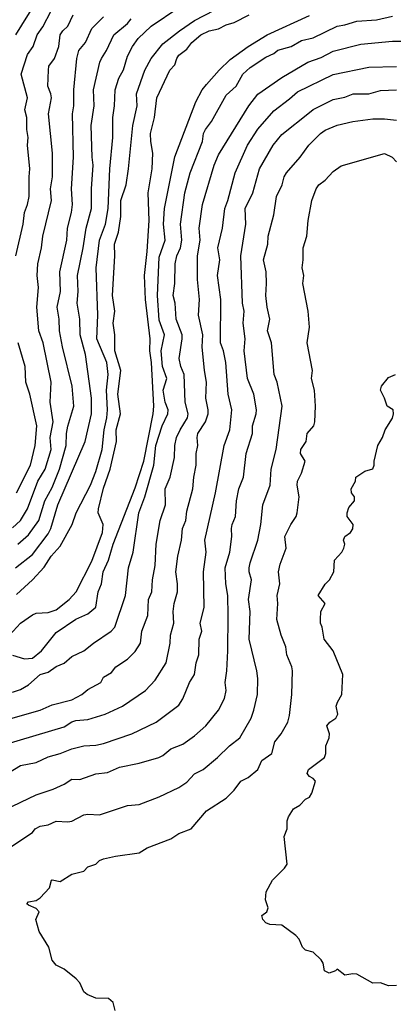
# Model space of a CAD drawing. Header units: metres. Extents: x -51132 to -49532, y -231222 to -229437.
# Tile 51 of 256: x -50522 to -50475, y -231096 to -230971. Entities that reach past the tile are written whole.
import ezdxf

# ---------------------------------------------------------------- set-up
doc = ezdxf.new("R2010")
doc.units = ezdxf.units.M
doc.layers.add('CONTOUR_INDEX', color=1, linetype='Continuous')
doc.layers.add('CONTOUR_INTER', color=3, linetype='Continuous')

msp = doc.modelspace()

# ---------------------------------------------------------------- linework, layer by layer
at = {"layer": 'CONTOUR_INDEX'}
for points, elevation in [([(-50523.08, -231056.46), (-50522.08, -231056.16), (-50521.08, -231055.54), (-50519.59, -231054.26), (-50518.58, -231053.96), (-50517.58, -231053.24), (-50516.58, -231052.8), (-50515.58, -231051.98), (-50514.09, -231051.26), (-50512.85, -231050.26), (-50510.62, -231048.76), (-50510.17, -231048.26), (-50508.83, -231044.26), (-50508.45, -231040.76), (-50507.83, -231038.76), (-50507.14, -231033.76), (-50506.37, -231031.76), (-50505.24, -231027.76), (-50504.99, -231025.26), (-50504.16, -231022.76), (-50503.45, -231021.26), (-50503.41, -231020.76), (-50503.8, -231019.76), (-50504.04, -231018.26), (-50503.6, -231016.76), (-50504.12, -231015.26), (-50504.31, -231013.26), (-50503.88, -231011.26), (-50504.58, -231009.39), (-50504.78, -231006.26), (-50504.58, -231001.41), (-50503.8, -230999.26), (-50504.03, -230997.26), (-50503.87, -230995.26), (-50502.58, -230988.74), (-50499.94, -230981.76), (-50499.13, -230980.26), (-50498.58, -230979.58), (-50496.98, -230977.76), (-50495.58, -230976.4), (-50493.31, -230974.76), (-50490.91, -230973.26), (-50485.58, -230970.82)], 75), ([(-50522.41, -231037.76), (-50521.08, -231036.58), (-50519.77, -231034.76), (-50518.99, -231032.26), (-50518.08, -231030.56), (-50517.14, -231028.26), (-50516.31, -231025.26), (-50516.27, -231023.76), (-50516.08, -231022.81), (-50515.33, -231020.26), (-50515.54, -231017.76), (-50516.78, -231012.76), (-50517.15, -231010.76), (-50517.19, -231009.26), (-50517.43, -231007.76), (-50517.04, -231005.76), (-50517.12, -231003.26), (-50516.22, -230999.26), (-50516.15, -230997.76), (-50515.63, -230995.76), (-50515.52, -230994.76), (-50515.65, -230992.76), (-50515.37, -230988.76), (-50515.49, -230983.26), (-50515.36, -230982.26), (-50515.36, -230980.26), (-50514.97, -230976.26), (-50514.73, -230975.26), (-50513.87, -230974.26), (-50513.08, -230972.48), (-50511.58, -230971.01)], 70), ([(-50524.58, -231076.89), (-50520.58, -231074.26), (-50520.22, -231073.76), (-50519.58, -231073.42), (-50518.58, -231073.27), (-50517.58, -231072.8), (-50516.08, -231072.89), (-50515.58, -231072.79), (-50514.08, -231072), (-50513.58, -231071.92), (-50512.08, -231072.01), (-50508.58, -231070.83), (-50507.08, -231070.71), (-50504.58, -231069.72), (-50502.08, -231068.55), (-50501.08, -231067.88), (-50500.08, -231066.83), (-50499.01, -231066.26), (-50497.2, -231064.76), (-50495.69, -231063.26), (-50494.38, -231062.26), (-50492.95, -231059.76), (-50492.58, -231058.76), (-50492.14, -231056.76), (-50492.1, -231054.76), (-50492.2, -231053.76), (-50493.17, -231049.76), (-50493.04, -231046.26), (-50493.26, -231044.76), (-50492.91, -231042.26), (-50493.2, -231041.26), (-50493.2, -231040.76), (-50493.08, -231040.1), (-50492.1, -231037.26), (-50491.71, -231035.26), (-50491.44, -231032.76), (-50490.54, -231030.26), (-50490.41, -231028.26), (-50489.76, -231025.76), (-50489, -231020.26), (-50489.67, -231017.26), (-50490.03, -231016.26), (-50490.38, -231012.26), (-50490.85, -231010.76), (-50490.57, -231009.26), (-50490.92, -231007.76), (-50491.1, -231006.26), (-50490.98, -231004.76), (-50491.03, -231003.26), (-50491.36, -231001.76), (-50490.83, -230999.76), (-50490.79, -230998.76), (-50490.08, -230996.08), (-50489.74, -230993.76), (-50489.03, -230992.26), (-50488.76, -230991.26), (-50488.49, -230990.76), (-50486.75, -230988.76), (-50485.66, -230987.26), (-50484.17, -230985.76), (-50483.58, -230985.35), (-50482.08, -230984.73), (-50480.08, -230984.25), (-50477.58, -230983.91), (-50476.08, -230983.9), (-50474.58, -230984.08)], 80)]:
    msp.add_lwpolyline(points, dxfattribs=dict(at, elevation=elevation))
at = {"layer": 'CONTOUR_INTER'}
for points, elevation in [([(-50522.65, -230973.26), (-50520.18, -230969.26)], 67), ([(-50523.58, -231059.91), (-50519.58, -231058.75), (-50518.08, -231058.1), (-50515.58, -231057.44), (-50514.35, -231056.76), (-50513.58, -231056.13), (-50511.94, -231055.26), (-50511.58, -231054.58), (-50510.58, -231053.99), (-50510.02, -231053.26), (-50508.58, -231052.3), (-50507.58, -231051.32), (-50506.93, -231050.26), (-50506.76, -231048.76), (-50506.01, -231046.76), (-50505.9, -231044.76), (-50505.48, -231043.76), (-50505.41, -231042.26), (-50505.08, -231040.46), (-50504.93, -231037.76), (-50504.42, -231034.76), (-50503.74, -231032.76), (-50503.78, -231030.76), (-50503.19, -231029.26), (-50502.61, -231026.76), (-50502.56, -231025.26), (-50502.37, -231024.26), (-50501.92, -231023.26), (-50501, -231021.76), (-50500.9, -231021.26), (-50501.29, -231019.76), (-50501.39, -231016.26), (-50501.83, -231015.26), (-50502.05, -231014.26), (-50501.64, -231011.76), (-50501.67, -231011.26), (-50502.43, -231009.26), (-50502.55, -231007.26), (-50502.77, -231006.26), (-50502.59, -231004.76), (-50502.52, -231002.26), (-50502.31, -231001.26), (-50501.86, -231000.26), (-50501.68, -230999.26), (-50501.86, -230997.26), (-50501.3, -230993.26), (-50500.66, -230990.76), (-50499.1, -230986.76), (-50498.94, -230985.76), (-50498.71, -230985.26), (-50497.95, -230984.26), (-50496.08, -230980.93), (-50494.82, -230979.76), (-50493.98, -230978.26), (-50493.08, -230977.41), (-50491.08, -230976.1), (-50490.08, -230975.65), (-50489.58, -230975.21), (-50487.86, -230974.76), (-50486.58, -230973.99), (-50485.08, -230973.64), (-50482.08, -230972.18), (-50481.08, -230972.03), (-50479.58, -230971.53), (-50477.08, -230971.4), (-50475.08, -230970.9)], 76), ([(-50523.48, -231049.26), (-50522.08, -231047.76), (-50520.58, -231046.7), (-50520.08, -231046.48), (-50518.58, -231046.41), (-50517.58, -231046.06), (-50515.95, -231044.76), (-50515.03, -231043.76), (-50513.08, -231039.9), (-50511.74, -231036.26), (-50511.62, -231035.26), (-50512.25, -231033.76), (-50512.24, -231033.26), (-50511.58, -231030.64), (-50510.73, -231028.26), (-50509.94, -231024.76), (-50509.98, -231023.26), (-50509.43, -231021.26), (-50509.8, -231018.76), (-50509.4, -231015.76), (-50510.18, -231013.26), (-50510.18, -231011.26), (-50510.36, -231009.76), (-50510.18, -231008.26), (-50510.46, -231006.26), (-50510.15, -231001.26), (-50510.21, -230999.76), (-50509.69, -230998.26), (-50509.4, -230996.26), (-50509.39, -230994.26), (-50508.74, -230992.26), (-50508.42, -230990.26), (-50507.89, -230984.76), (-50507.34, -230982.26), (-50507.42, -230980.76), (-50506.38, -230977.76), (-50505.58, -230976.26), (-50504.08, -230974.41), (-50501.99, -230972.76), (-50500.08, -230971.48), (-50497.58, -230970.15)], 73), ([(-50523.08, -231035.68), (-50522.08, -231034.76), (-50521.21, -231033.26), (-50519.88, -231029.76), (-50518.96, -231028.26), (-50518.21, -231025.76), (-50518.33, -231024.26), (-50517.96, -231022.26), (-50518.33, -231019.76), (-50518.21, -231017.26), (-50519.23, -231012.26), (-50519.76, -231010.76), (-50520.01, -231007.76), (-50519.79, -231005.26), (-50519.96, -231003.76), (-50519.91, -231002.26), (-50519.44, -231000.26), (-50519.25, -230998.76), (-50518.18, -230994.26), (-50518.27, -230992.76), (-50518.04, -230991.26), (-50518.04, -230988.26), (-50518.54, -230983.26), (-50518.16, -230981.26), (-50518.23, -230980.76), (-50518.62, -230979.76), (-50518.56, -230977.76), (-50518.49, -230977.26), (-50517.79, -230976.26), (-50517.22, -230974.76), (-50517.07, -230973.26), (-50516.72, -230972.76), (-50516.08, -230972.2), (-50515.44, -230970.76)], 69), ([(-50523.08, -231051.81), (-50521.58, -231052.25), (-50520.58, -231052.17), (-50519.44, -231051.26), (-50517.58, -231048.94), (-50515.08, -231047.23), (-50513.58, -231046.55), (-50512.58, -231045.71), (-50512.26, -231043.76), (-50511.84, -231042.76), (-50511.64, -231041.26), (-50510.96, -231039.76), (-50510.39, -231037.76), (-50507.58, -231030.6), (-50506.48, -231027.26), (-50505.31, -231021.26), (-50505.25, -231020.26), (-50505.53, -231014.76), (-50505.72, -231013.26), (-50505.7, -231011.76), (-50506.3, -231006.76), (-50506.42, -231003.76), (-50506.08, -231000.72), (-50505.84, -230996.76), (-50505.93, -230993.26), (-50505.46, -230990.26), (-50505.35, -230988.26), (-50505.63, -230986.76), (-50505.65, -230985.76), (-50505.16, -230983.76), (-50504.87, -230981.26), (-50503.22, -230977.76), (-50502.58, -230977.06), (-50502.34, -230976.26), (-50502.08, -230975.87), (-50501.08, -230975.11), (-50500.44, -230974.26), (-50499.29, -230973.26), (-50498.26, -230972.76), (-50497.08, -230972.51), (-50496.08, -230972.01), (-50495.08, -230971.7), (-50493.2, -230970.76)], 74), ([(-50522.68, -231001.26), (-50521.75, -230997.26), (-50521.56, -230995.76), (-50521.19, -230994.76), (-50520.99, -230993.76), (-50520.99, -230991.26), (-50520.88, -230990.26), (-50521.18, -230987.26), (-50521.13, -230986.26), (-50521.28, -230985.26), (-50521.29, -230983.76), (-50521.55, -230982.76), (-50521.21, -230981.26), (-50521.98, -230978.26), (-50521.2, -230975.76), (-50520.5, -230974.76), (-50519.96, -230973.26), (-50519.26, -230972.26), (-50518.21, -230970.26)], 68), ([(-50522.58, -231044.11), (-50520.58, -231042.28), (-50519.08, -231040.64), (-50518.2, -231039.26), (-50517.08, -231038), (-50515.57, -231035.26), (-50515.05, -231033.76), (-50513.23, -231030.26), (-50512.58, -231028.54), (-50511.78, -231025.76), (-50511.51, -231023.26), (-50511.17, -231021.76), (-50511.08, -231020.76), (-50511.22, -231018.26), (-50511, -231016.26), (-50511.18, -231014.76), (-50512.45, -231011.76), (-50512.3, -231008.76), (-50512.54, -231002.76), (-50512.09, -230999.26), (-50511.35, -230997.26), (-50511, -230995.26), (-50510.81, -230990.26), (-50510.43, -230986.26), (-50510.43, -230983.76), (-50510.2, -230982.26), (-50510.12, -230980.26), (-50509.64, -230978.76), (-50509.08, -230977.69), (-50508.58, -230976), (-50507.92, -230974.76), (-50507.2, -230973.76), (-50505.58, -230972.17), (-50502.08, -230969.84)], 72), ([(-50522.7, -231040.76), (-50520.58, -231039.07), (-50518.58, -231036.45), (-50518.26, -231035.76), (-50517.36, -231032.76), (-50513.91, -231024.76), (-50513.1, -231021.26), (-50513.11, -231019.26), (-50513.88, -231013.76), (-50514.54, -231011.26), (-50514.57, -231009.26), (-50514.91, -231007.26), (-50514.79, -231005.76), (-50514.87, -231003.76), (-50514.17, -231000.26), (-50513.8, -230997.76), (-50513.09, -230995.26), (-50513.11, -230992.76), (-50512.88, -230989.76), (-50513.02, -230988.76), (-50513.15, -230984.76), (-50512.77, -230982.26), (-50512.87, -230980.26), (-50512.05, -230976.76), (-50511.86, -230976.26), (-50511.2, -230975.26), (-50510.29, -230973.26), (-50508.58, -230971.85), (-50508.08, -230971.26)], 71), ([(-50524.08, -231063.09), (-50516.58, -231060.87), (-50515.58, -231060.24), (-50515.08, -231060.06), (-50513.58, -231059.94), (-50511.37, -231059.26), (-50509.2, -231058.26), (-50506.27, -231056.26), (-50505.08, -231054.98), (-50503.67, -231052.76), (-50503.16, -231050.26), (-50503.14, -231049.26), (-50502.7, -231047.76), (-50502.78, -231046.26), (-50502.68, -231045.26), (-50502.25, -231043.76), (-50502.24, -231042.76), (-50502.45, -231041.26), (-50502.22, -231039.26), (-50501.72, -231037.26), (-50501.59, -231035.76), (-50501.21, -231034.76), (-50501.08, -231033.58), (-50500.3, -231030.76), (-50500.18, -231029.26), (-50499.88, -231027.76), (-50499.89, -231026.26), (-50499.68, -231025.26), (-50499.76, -231024.26), (-50499.66, -231023.76), (-50498.7, -231022.26), (-50498.36, -231021.26), (-50498.35, -231020.76), (-50498.66, -231019.26), (-50498.57, -231017.26), (-50498.85, -231015.76), (-50499.13, -231012.76), (-50499.04, -231011.26), (-50499.6, -231008.76), (-50499.47, -231006.76), (-50499.72, -231004.26), (-50499.7, -231001.26), (-50499.38, -230999.26), (-50499.5, -230997.76), (-50499.08, -230994.76), (-50497.61, -230989.76), (-50497.08, -230988.46), (-50493.21, -230982.26), (-50492.08, -230980.78), (-50489.08, -230978.66), (-50485.76, -230976.76), (-50484.08, -230976.17), (-50482.58, -230975.35), (-50479.08, -230974.46), (-50475.08, -230974.09), (-50473.58, -230974.08)], 77), ([(-50523.58, -231066.68), (-50522.08, -231065.75), (-50520.08, -231065.39), (-50518.58, -231064.68), (-50517.08, -231064.26), (-50515.58, -231063.66), (-50514.08, -231063.29), (-50512.58, -231063.2), (-50511.58, -231062.96), (-50508.02, -231061.76), (-50504.93, -231060.26), (-50502.08, -231058.14), (-50501.58, -231057.31), (-50500.74, -231055.26), (-50500.1, -231054.26), (-50499.88, -231052.76), (-50499.53, -231051.76), (-50499.52, -231049.76), (-50499.18, -231048.76), (-50499.36, -231047.76), (-50498.88, -231045.76), (-50498.97, -231041.26), (-50498.61, -231038.76), (-50498.78, -231037.26), (-50497.42, -231031.26), (-50496.35, -231025.26), (-50495.65, -231023.26), (-50495.38, -231020.76), (-50495.82, -231018.76), (-50496.14, -231014.76), (-50496.45, -231013.26), (-50496.79, -231012.26), (-50496.76, -231006.76), (-50497.18, -231003.76), (-50496.9, -231001.76), (-50497.15, -231000.26), (-50496.56, -230997.76), (-50496.25, -230995.26), (-50495.87, -230994.26), (-50494.96, -230990.76), (-50493.39, -230987.26), (-50492.08, -230985.22), (-50490.08, -230982.88), (-50488.08, -230981.38), (-50487.08, -230980.48), (-50482.58, -230978.31), (-50478.08, -230977.37), (-50474.58, -230977.28)], 78), ([(-50524.08, -231071.37), (-50520.08, -231069.47), (-50517.96, -231068.76), (-50516.58, -231068.13), (-50515.58, -231067.51), (-50514.58, -231067.54), (-50512.58, -231066.8), (-50511.08, -231066.66), (-50509.58, -231065.98), (-50507.08, -231065.48), (-50504.61, -231064.76), (-50504.08, -231064.48), (-50503.08, -231063.66), (-50501.58, -231063.07), (-50500.08, -231062.01), (-50498.65, -231060.76), (-50497.08, -231058.75), (-50496.31, -231057.26), (-50496.09, -231056.26), (-50496.24, -231055.26), (-50496.02, -231053.76), (-50495.88, -231051.26), (-50495.82, -231046.76), (-50495.89, -231044.26), (-50496.15, -231042.76), (-50496.21, -231040.76), (-50495.62, -231038.76), (-50495.37, -231036.76), (-50495.41, -231035.76), (-50495.33, -231035.26), (-50494.9, -231034.26), (-50494.78, -231032.26), (-50494.5, -231030.76), (-50493.91, -231029.26), (-50493.58, -231026.26), (-50492.78, -231023.76), (-50492.77, -231022.76), (-50492.29, -231021.26), (-50492.25, -231020.76), (-50492.58, -231018.76), (-50493.41, -231016.76), (-50493.8, -231013.26), (-50493.7, -231011.76), (-50493.93, -231009.76), (-50493.82, -231008.26), (-50494.05, -231007.26), (-50494.24, -231001.26), (-50493.61, -230997.26), (-50493.68, -230995.26), (-50492.74, -230993.26), (-50491.89, -230990.26), (-50490.17, -230987.26), (-50489.08, -230985.89), (-50485.58, -230983.09), (-50485.08, -230982.72), (-50482.58, -230981.46), (-50481.08, -230981.19), (-50480.05, -230980.76), (-50478.08, -230980.76), (-50476.58, -230980.32), (-50474.58, -230980.24)], 79), ([(-50510.1, -231096.76), (-50510.38, -231095.76), (-50510.94, -231095.26), (-50512.58, -231095.21), (-50513.67, -231094.76), (-50514.08, -231094.4), (-50514.6, -231093.26), (-50515.03, -231092.76), (-50516.58, -231091.55), (-50517.58, -231091.01), (-50518.08, -231090.4), (-50518.49, -231088.76), (-50519.74, -231086.76), (-50520.16, -231085.26), (-50519.74, -231084.26), (-50520.08, -231083.86), (-50521.08, -231083.44), (-50521.27, -231083.26), (-50521.08, -231083.02), (-50520.08, -231082.85), (-50519.58, -231082.51), (-50518.43, -231081.26), (-50518.18, -231080.26), (-50518.08, -231080.21), (-50517.08, -231080.45), (-50515.58, -231079.52), (-50514.08, -231079.15), (-50513.58, -231078.59), (-50512.58, -231078.24), (-50512.08, -231077.77), (-50511.58, -231077.59), (-50510.08, -231077.22), (-50507.08, -231076.82), (-50506.08, -231076.17), (-50503.08, -231075.06), (-50502.08, -231074.37), (-50500.52, -231073.76), (-50498.58, -231071.5), (-50496.08, -231069.88), (-50495.08, -231068.89), (-50494.26, -231067.76), (-50493.3, -231067.26), (-50492.11, -231066.26), (-50491.58, -231065.13), (-50490.33, -231064.26), (-50489.95, -231062.76), (-50489.14, -231061.76), (-50488.3, -231060.26), (-50488.08, -231059.44), (-50487.79, -231056.76), (-50487.73, -231053.76), (-50487.79, -231053.26), (-50488.44, -231051.76), (-50488.56, -231050.76), (-50489.15, -231049.26), (-50489.7, -231047.26), (-50489.56, -231045.26), (-50489.63, -231044.26), (-50489.32, -231042.76), (-50489.47, -231041.26), (-50489.26, -231040.26), (-50488.53, -231038.26), (-50488.68, -231036.76), (-50487.92, -231035.26), (-50487.25, -231034.26), (-50487.12, -231033.76), (-50486.86, -231031.76), (-50487.12, -231030.26), (-50487.06, -231029.76), (-50486.56, -231028.76), (-50486.12, -231027.26), (-50486.71, -231026.26), (-50486.66, -231025.76), (-50486, -231024.76), (-50485.86, -231023.76), (-50485.01, -231022.76), (-50484.88, -231022.26), (-50484.79, -231020.26), (-50484.94, -231018.26), (-50485.3, -231016.76), (-50485.2, -231015.76), (-50485.85, -231012.26), (-50485.57, -231010.26), (-50485.74, -231008.26), (-50486.39, -231004.76), (-50486.29, -231003.76), (-50486.5, -231002.76), (-50486.37, -231001.76), (-50486.38, -231000.26), (-50485.92, -230998.76), (-50485.73, -230996.76), (-50485.27, -230994.26), (-50484.74, -230992.76), (-50484.4, -230992.26), (-50483.58, -230991.66), (-50482.58, -230990.59), (-50481.58, -230989.87), (-50476.08, -230988.32), (-50475.13, -230988.76), (-50474.58, -230989.35)], 81), ([(-50522.6, -231031.26), (-50520.81, -231027.76), (-50520.24, -231025.26), (-50520, -231022.76), (-50520.89, -231018.76), (-50521.42, -231017.26), (-50521.51, -231015.26), (-50522.36, -231012.26)], 68), ([(-50474.58, -231093.61), (-50475.58, -231093.63), (-50476.58, -231093.27), (-50477.58, -231093.29), (-50479.58, -231092.18), (-50480.08, -231092.12), (-50481.08, -231092.28), (-50482.08, -231091.55), (-50482.29, -231091.76), (-50483.08, -231092.04), (-50483.68, -231091.76), (-50483.85, -231090.76), (-50484.08, -231090.37), (-50485.08, -231089.38), (-50486.08, -231089.15), (-50486.43, -231088.76), (-50486.85, -231087.76), (-50487.28, -231087.26), (-50489.08, -231085.95), (-50490.58, -231085.87), (-50491.08, -231085.67), (-50491.46, -231085.26), (-50491.57, -231084.76), (-50490.96, -231084.26), (-50490.8, -231083.76), (-50491.14, -231082.76), (-50491.03, -231081.76), (-50490.24, -231080.26), (-50488.72, -231078.76), (-50488.38, -231078.26), (-50488.75, -231074.76), (-50488.37, -231073.76), (-50488.37, -231072.76), (-50488.23, -231072.26), (-50487.59, -231071.26), (-50486.8, -231070.76), (-50486.08, -231070.03), (-50485.55, -231069.76), (-50485.28, -231069.26), (-50484.82, -231067.76), (-50485.08, -231067.39), (-50485.58, -231067.15), (-50485.84, -231066.76), (-50485.7, -231066.26), (-50483.67, -231064.76), (-50483.52, -231064.26), (-50483.51, -231063.26), (-50483.09, -231062.26), (-50483.02, -231061.76), (-50483.39, -231060.76), (-50483.01, -231060.26), (-50482.25, -231059.76), (-50481.99, -231059.26), (-50482.19, -231058.26), (-50482.04, -231057.76), (-50481.48, -231056.76), (-50481.35, -231054.26), (-50482.57, -231051.26), (-50483.71, -231049.76), (-50483.95, -231048.26), (-50484.19, -231047.76), (-50484.18, -231047.26), (-50484.14, -231046.26), (-50483.59, -231045.26), (-50484.48, -231044.26), (-50483.58, -231042.8), (-50483.03, -231042.26), (-50482.47, -231041.26), (-50482.4, -231039.76), (-50481.46, -231038.76), (-50481.21, -231038.26), (-50481.1, -231037.76), (-50481.26, -231037.26), (-50481.08, -231036.76), (-50480.39, -231036.26), (-50480.08, -231035.81), (-50480.04, -231035.26), (-50480.8, -231034.26), (-50480.8, -231033.76), (-50480.58, -231033.12), (-50479.86, -231032.26), (-50479.86, -231031.76), (-50480.27, -231031.26), (-50480.28, -231030.76), (-50479.76, -231029.76), (-50479.7, -231029.26), (-50478.58, -231028.5), (-50477.58, -231028.19), (-50477.4, -231027.76), (-50477.41, -231027.26), (-50476.92, -231025.26), (-50476.32, -231024.26), (-50476, -231023.26), (-50475.08, -231021.81), (-50474.95, -231021.26), (-50475.01, -231020.76), (-50475.76, -231020.26), (-50476.07, -231019.26), (-50476.6, -231018.26), (-50476.45, -231017.76), (-50475.58, -231016.67), (-50474.7, -231016.26)], 82)]:
    msp.add_lwpolyline(points, dxfattribs=dict(at, elevation=elevation))

doc.saveas('drawing.dxf')
